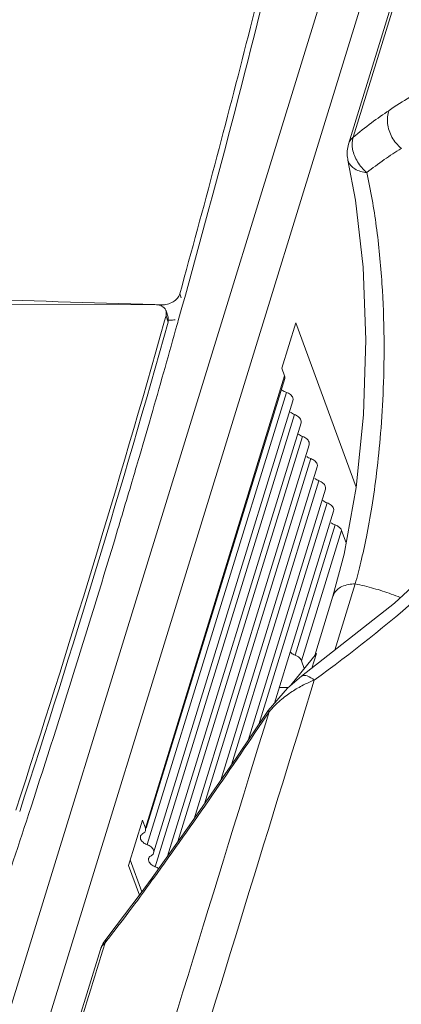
# Model space of a CAD drawing. Header units: millimetres. Extents: x -473 to 23648, y -382 to 1866.
# Tile 197 of 256: x 8323 to 8335, y 679 to 710. Entities that reach past the tile are written whole.
import ezdxf

# ---------------------------------------------------------------- set-up
doc = ezdxf.new("R2010")
doc.units = ezdxf.units.MM
doc.header["$LTSCALE"] = 80
doc.layers.get('0').update_dxf_attribs({"linetype": 'CONTINUOUS'})

msp = doc.modelspace()

# ---------------------------------------------------------------- linework, layer by layer
at = {"color": 0, "linetype": 'Continuous', "lineweight": 0}
for p, q in [((8314.503, 652.642), (8338.16, 729.416)), ((8315.637, 651.968), (8339.294, 728.742)), ((8337.41, 719.179), (8333.482, 706.43)), ((8337.335, 719.203), (8333.751, 707.572)), ((8333.751, 707.572), (8333.332, 706.212)), ((8333.312, 705.696), (8333.312, 705.696)), ((8333.312, 705.695), (8333.559, 704.401)), ((8327.938, 701.261), (8327.893, 701.39)), ((8327.09, 701.039), (8320.938, 701.036)), ((8327.3, 701.033), (8327.09, 701.04)), ((8327.318, 700.982), (8327.3, 701.033)), ((8327.964, 700.951), (8327.845, 700.528)), ((8327.404, 700.514), (8327.445, 700.658)), ((8327.445, 700.658), (8327.452, 700.683)), ((8327.452, 700.683), (8327.449, 700.841)), ((8327.521, 700.634), (8327.449, 700.84)), ((8327.452, 700.683), (8327.524, 700.477)), ((8327.524, 700.477), (8327.521, 700.635)), ((8327.571, 700.538), (8327.526, 700.539)), ((8327.828, 700.465), (8327.809, 700.397)), ((8327.845, 700.528), (8327.828, 700.465)), ((8331.18, 698.998), (8331.629, 700.455)), ((8331.629, 700.455), (8333.581, 695.16)), ((8331.272, 698.749), (8326.783, 684.181)), ((8331.272, 698.749), (8331.18, 698.998)), ((8331.276, 698.658), (8326.813, 684.172)), ((8326.839, 683.646), (8331.328, 698.214)), ((8331.539, 697.946), (8327.05, 683.378)), ((8327.101, 682.934), (8331.59, 697.502)), ((8331.801, 697.234), (8327.5, 683.278)), ((8327.832, 683.742), (8331.852, 696.79)), ((8332.064, 696.522), (8328.352, 684.477)), ((8328.69, 684.965), (8332.115, 696.078)), ((8332.326, 695.81), (8329.218, 685.726)), ((8329.557, 686.214), (8332.377, 695.366)), ((8332.588, 695.098), (8330.094, 687.003)), ((8333.579, 695.144), (8333.189, 693.003)), ((8330.44, 687.515), (8332.639, 694.654)), ((8332.851, 694.386), (8330.945, 688.201)), ((8331.609, 689.748), (8332.902, 693.942)), ((8333.109, 693.766), (8331.816, 689.571)), ((8333.256, 693.367), (8333.109, 693.766)), ((8333.189, 693.003), (8332.831, 691.652)), ((8333.547, 692.043), (8332.89, 689.912)), ((8334.812, 691.425), (8331.821, 689.07)), ((8332.831, 691.652), (8332.242, 689.741)), ((8332.295, 689.807), (8331.474, 688.781)), ((8332.295, 689.807), (8332.146, 689.326)), ((8331.907, 689.323), (8331.816, 689.571)), ((8331.821, 689.07), (8331.36, 688.686)), ((8331.821, 689.07), (8331.821, 689.07)), ((8332.229, 688.943), (8331.827, 687.637)), ((8331.36, 688.686), (8330.746, 687.969)), ((8331.1, 688.704), (8331.368, 688.704)), ((8330.773, 687.927), (8330.746, 687.969)), ((8326.242, 682.973), (8326.691, 684.43)), ((8326.783, 684.181), (8326.691, 684.43)), ((8326.674, 682.129), (8326.297, 683.152)), ((8326.594, 682.02), (8326.242, 682.973)), ((8327.002, 682.58), (8326.618, 682.052)), ((8327.008, 682.507), (8327.002, 682.58)), ((8327.041, 682.552), (8327.008, 682.507)), ((8326.618, 682.052), (8325.845, 681.026)), ((8325.845, 681.026), (8325.508, 680.593)), ((8325.489, 680.487), (8325.414, 680.246)), ((8325.508, 680.593), (8325.489, 680.487)), ((8325.547, 680.562), (8325.489, 680.487)), ((8325.338, 680.269), (8325.338, 680.269))]:
    msp.add_line(p, q, dxfattribs=at)
for points in [[(8333.559, 704.401), (8333.805, 702.249), (8333.895, 699.901), (8333.819, 697.488), (8333.579, 695.144)], [(8340.348, 696.954), (8337.968, 694.346), (8334.812, 691.425)], [(8330.746, 687.969), (8329.711, 686.436), (8328.198, 684.256), (8327.002, 682.58)], [(8325.338, 680.269), (8322.108, 669.785), (8319.005, 659.712)]]:
    msp.add_lwpolyline(points, dxfattribs=at)
for centre, radius, start, end in [((7966.41, 801.857), 375.37, 344.40615, 348.41821), ((8341.503, 696.979), 12.391, 123.6199, 126.8501), ((8343.399, 694.445), 15.556, 126.8395, 129.6054), ((8334.286, 705.918), 0.999, 175.4403, 188.1076), ((8334.29, 705.917), 1.003, 162.8896, 175.43), ((8334.289, 705.918), 1.001, 188.1157, 192.8053), ((8296.653, -245.069), 946.598, 88.15739, 88.534399), ((7940.79, 809.593), 401.707, 341.89492, 344.2441), ((7940.964, 809.355), 401.6, 341.91912, 344.26965), ((7956.742, 804.487), 385.39, 343.90241, 344.33041), ((7955.096, 804.961), 387.103, 343.67464, 343.90256), ((7954.201, 805.223), 388.035, 343.54775, 343.67468), ((7953.144, 805.535), 389.137, 343.25682, 343.54767), ((7949.373, 806.678), 393.078, 341.90949, 343.25572), ((8333.747, 685.119), 4.117, 111.6101, 116.986), ((8333.492, 685.534), 3.629, 123.0975, 130.5483), ((8333.674, 685.26), 3.958, 116.9729, 123.1433), ((8180.097, 788.582), 181.204, 324.18692, 326.25561), ((7943.592, 808.545), 399.152, 341.39686, 341.91237), ((8274.158, 720.644), 65.173, 323.06124, 324.1859), ((8279.726, 716.453), 58.204, 321.92931, 323.06439), ((8326.293, 679.975), 0.999, 154.8131, 162.8832), ((8325.752, 680.142), 0.433, 151.6328, 162.9083), ((8326.296, 679.973), 1.003, 141.8353, 154.8024)]:
    msp.add_arc(centre, radius, start, end, dxfattribs=at)
for points, start_tangent, end_tangent in [([(8327.893, 701.39), (8330.103, 709.712), (8332.11, 718.035), (8333.916, 726.354)], (0.267511, 0.963555), (0.200757, 0.979641)), ([(8337.181, 708.737), (8335.99, 708.127), (8334.642, 707.297)], (-0.910015, -0.414575), (-0.833318, -0.552794)), ([(8335.034, 706.072), (8334.732, 706.435), (8334.591, 706.877), (8334.642, 707.297)], (-0.775534, 0.631306), (0.362067, 0.932152)), ([(8333.332, 706.212), (8333.365, 706.29), (8333.482, 706.43)], (0.29429, 0.955716), (0.769527, 0.638614)), ([(8333.482, 706.43), (8333.465, 706.05)], (-0.303198, -0.952928), (0.173448, -0.984843)), ([(8333.465, 706.05), (8333.622, 705.642)], (0.173448, -0.984843), (0.519078, -0.854727)), ([(8335.033, 706.072), (8334.485, 705.71), (8333.919, 705.291)], (-0.850744, -0.52558), (-0.789305, -0.614001)), ([(8333.919, 705.292), (8333.539, 705.41), (8333.328, 705.644), (8333.313, 705.696)], (-0.996549, 0.08301), (-0.209311, 0.977849)), ([(8333.622, 705.642), (8333.919, 705.292)], (0.519078, -0.854727), (0.750978, -0.660327)), ([(8333.919, 705.291), (8334.227, 703.561), (8334.41, 701.718), (8334.476, 699.951), (8334.453, 698.336), (8334.367, 696.894), (8334.238, 695.623), (8334.081, 694.516), (8333.908, 693.561), (8333.728, 692.742), (8333.547, 692.043)], (0.220654, -0.975352), (-0.267949, -0.963433)), ([(8327.494, 701.055), (8327.676, 701.131), (8327.816, 701.249)], (0.967667, 0.252232), (0.640535, 0.767929)), ([(8327.816, 701.249), (8327.893, 701.39)], (0.640535, 0.767929), (0.267511, 0.963555)), ([(8327.449, 700.841), (8327.441, 700.862), (8327.308, 700.992), (8327.09, 701.039)], (-0.321817, 0.946802), (-1, -0.000503)), ([(8327.3, 701.033), (8327.494, 701.055)], (0.999476, -0.032372), (0.967667, 0.252232)), ([(8327.74, 700.554), (8327.571, 700.538)], (-0.975741, -0.218926), (-0.999468, 0.032602)), ([(8331.276, 698.658), (8331.281, 698.679), (8331.272, 698.749)], (0.298063, 0.954546), (-0.345769, 0.93832)), ([(8331.197, 698.288), (8331.328, 698.214)], (0.764681, -0.644409), (0.942485, -0.334247)), ([(8331.539, 697.946), (8331.535, 698.038), (8331.459, 698.14), (8331.328, 698.214)], (0.281139, 0.959667), (-0.942485, 0.334247)), ([(8331.459, 697.576), (8331.59, 697.502)], (0.764681, -0.644409), (0.942485, -0.334247)), ([(8331.801, 697.234), (8331.797, 697.326), (8331.721, 697.428), (8331.59, 697.502)], (0.281139, 0.959667), (-0.942485, 0.334247)), ([(8331.721, 696.864), (8331.852, 696.79)], (0.764681, -0.644409), (0.942485, -0.334247)), ([(8332.063, 696.522), (8332.059, 696.614), (8331.984, 696.716), (8331.852, 696.79)], (0.281139, 0.959667), (-0.942485, 0.334247)), ([(8340.664, 696.667), (8338.578, 694.4), (8335.701, 691.705), (8332.229, 688.943)], (-0.651272, -0.758844), (-0.807367, -0.59005)), ([(8331.984, 696.152), (8332.115, 696.078)], (0.764681, -0.644409), (0.942485, -0.334247)), ([(8332.326, 695.81), (8332.322, 695.902), (8332.246, 696.004), (8332.115, 696.078)], (0.281139, 0.959667), (-0.942485, 0.334247)), ([(8332.246, 695.44), (8332.377, 695.366)], (0.764681, -0.644409), (0.942485, -0.334247)), ([(8332.588, 695.098), (8332.584, 695.19), (8332.508, 695.292), (8332.377, 695.366)], (0.281139, 0.959667), (-0.942485, 0.334247)), ([(8332.508, 694.728), (8332.639, 694.654)], (0.764681, -0.644409), (0.942485, -0.334247)), ([(8332.85, 694.386), (8332.846, 694.478), (8332.771, 694.58), (8332.639, 694.654)], (0.281139, 0.959667), (-0.942485, 0.334247)), ([(8332.771, 694.016), (8332.902, 693.942)], (0.764681, -0.644409), (0.942485, -0.334247)), ([(8333.109, 693.766), (8333.066, 693.836), (8332.994, 693.897), (8332.902, 693.942)], (-0.345769, 0.93832), (-0.942485, 0.334247)), ([(8333.547, 692.043), (8333.115, 691.955), (8332.855, 691.714), (8332.832, 691.652)], (-1, -0.000503), (-0.277859, -0.960622)), ([(8333.547, 692.043), (8334.142, 691.9), (8334.707, 691.718), (8335.001, 691.603)], (0.980212, -0.197951), (0.922621, -0.385709)), ([(8331.449, 689.85), (8331.49, 689.813), (8331.609, 689.748)], (0.674611, -0.738173), (0.942485, -0.334247)), ([(8331.816, 689.571), (8331.773, 689.642), (8331.701, 689.703), (8331.609, 689.748)], (-0.345769, 0.93832), (-0.942485, 0.334247)), ([(8331.822, 689.07), (8331.833, 689.078), (8331.999, 689.078), (8332.231, 688.947)], (0.77129, 0.636484), (0.797149, -0.603782)), ([(8331.133, 688.292), (8330.773, 687.927)], (-0.759023, -0.651064), (-0.633788, -0.773506)), ([(8330.773, 687.926), (8325.546, 670.942), (8320.034, 653.019)], (-0.294214, -0.955739), (-0.293867, -0.955846)), ([(8331.827, 687.637), (8326.905, 671.641), (8321.283, 653.358)], (-0.294188, -0.955748), (-0.29378, -0.955873)), ([(8326.787, 684.09), (8326.792, 684.111), (8326.783, 684.181)], (0.298063, 0.954546), (-0.345769, 0.93832)), ([(8326.628, 683.914), (8326.632, 683.822)], (-0.281139, -0.959667), (0.325048, -0.945698)), ([(8326.707, 684.002), (8326.632, 683.926), (8326.628, 683.914)], (-0.890888, -0.454222), (-0.281139, -0.959667)), ([(8326.632, 683.822), (8326.708, 683.72), (8326.839, 683.646)], (0.325048, -0.945698), (0.942485, -0.334247)), ([(8326.707, 684.002), (8326.766, 684.049), (8326.787, 684.09)], (0.890888, 0.454222), (0.298063, 0.954546)), ([(8326.839, 683.646), (8326.97, 683.572), (8327.045, 683.469), (8327.049, 683.378)], (0.942485, -0.334247), (-0.281139, -0.959667)), ([(8326.89, 683.202), (8326.894, 683.11)], (-0.281139, -0.959667), (0.325048, -0.945698)), ([(8326.97, 683.29), (8326.894, 683.214), (8326.89, 683.202)], (-0.890888, -0.454222), (-0.281139, -0.959667)), ([(8327.049, 683.378), (8327.045, 683.366), (8326.97, 683.29)], (-0.281139, -0.959667), (-0.890888, -0.454222)), ([(8326.894, 683.11), (8326.97, 683.008), (8327.101, 682.934)], (0.325048, -0.945698), (0.942485, -0.334247)), ([(8327.101, 682.934), (8327.213, 682.875)], (0.942485, -0.334247), (0.80298, -0.596005)), ([(8325.489, 680.487), (8325.371, 680.347)], (-0.777477, -0.628911), (-0.475479, -0.879727)), ([(8325.414, 680.246), (8323.359, 673.575), (8321.405, 667.231), (8319.622, 661.444), (8317.991, 656.149), (8316.494, 651.286)], (-0.29443, -0.955673), (-0.294263, -0.955725))]:
    msp.add_spline(points, degree=3, dxfattribs=dict(at, start_tangent=start_tangent, end_tangent=end_tangent))

doc.saveas('drawing.dxf')
